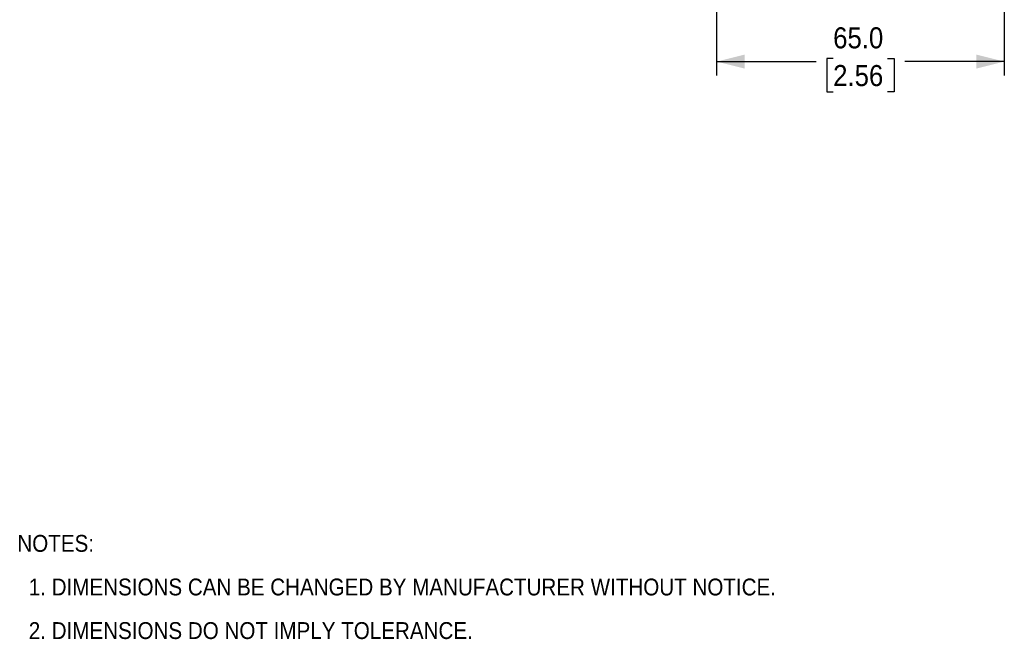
# Model space of a CAD drawing. Header units: millimetres. Extents: x 13 to 559, y 0 to 392.
# Tile 1 of 12: x 13 to 235, y 15 to 155. Entities that reach past the tile are written whole.
import ezdxf

# ---------------------------------------------------------------- set-up
doc = ezdxf.new("R2010")
doc.units = ezdxf.units.MM
doc.linetypes.add('SLD-Solid', pattern=[0])
doc.layers.add('DIMENSIONS', color=140, linetype='SLD-Solid', lineweight=25)
doc.layers.add('TEXT', color=140, linetype='SLD-Solid', lineweight=25)
doc.styles.add('SLDTEXTSTYLE0', font='GOTHIC.TTF', dxfattribs={"width": 0.913})
doc.dimstyles.new('SLDDIMSTYLE0', dxfattribs={"dimtxt": 4.7625, "dimasz": 6.35, "dimexe": 0, "dimexo": 0.0625, "dimgap": 1.190625, "dimtad": 0, "dimtih": 1, "dimtoh": 1, "dimdec": 1, "dimrnd": 1e-09, "dimzin": 4, "dimdsep": 46, "dimtxsty": 'SLDTEXTSTYLE0', "dimsah": 1, "dimcen": 0.09, "dimadec": 0, "dimazin": 1, "dimtfac": 1, "dimtdec": 1, "dimtofl": 0, "dimtmove": 0, "dimatfit": 3, "dimfxl": 0, "dimfrac": 2, "dimtolj": 1, "dimtzin": 12, "dimarcsym": 0})

# ---------------------------------------------------------------- blocks, each defined once
blk = doc.blocks.new('SW_NOTE_0')
at = {"layer": 'TEXT', "color": 0, "char_height": 3.81, "attachment_point": 1, "style": 'SLDTEXTSTYLE0'}
for s, insert in [('NOTES:', (0, 4.87)), ('  1. DIMENSIONS CAN BE CHANGED BY MANUFACTURER WITHOUT NOTICE.', (0, -4.99)), ('  2. DIMENSIONS DO NOT IMPLY TOLERANCE.', (0, -14.84))]:
    blk.add_mtext(s, dxfattribs=dict(at, insert=insert))
blk = doc.blocks.new('_D')
at = {"layer": 'DIMENSIONS'}
for p, q in [((170.32, 164.88), (170.32, 142.23)), ((235.32, 164.88), (235.32, 162.53)), ((235.32, 157.77), (235.32, 142.23)), ((170.32, 145.41), (192.79, 145.41)), ((196.66, 146.11), (195.21, 146.11)), ((195.21, 146.11), (195.21, 138.55)), ((208.97, 146.11), (210.43, 146.11)), ((210.43, 146.11), (210.43, 138.55)), ((235.32, 145.41), (212.84, 145.41)), ((195.21, 138.55), (196.66, 138.55)), ((210.43, 138.55), (208.97, 138.55))]:
    blk.add_line(p, q, dxfattribs=at)
for points in [[(170.32, 145.41), (176.67, 143.82), (176.67, 146.99)], [(235.32, 145.41), (228.97, 146.99), (228.97, 143.82)]]:
    blk.add_solid(points, dxfattribs=at)
at = {"layer": 'DIMENSIONS', "char_height": 4.763, "attachment_point": 1, "style": 'SLDTEXTSTYLE0'}
for s, insert in [('65.0', (196.66, 153.16)), ('2.56', (196.66, 144.63))]:
    blk.add_mtext(s, dxfattribs=dict(at, insert=insert))

msp = doc.modelspace()

# ---------------------------------------------------------------- block references
at = {"layer": 'TEXT'}
msp.add_blockref('SW_NOTE_0', (12.4, 33.55), dxfattribs=at)

# ---------------------------------------------------------------- dimensions: what is measured, and where the dimension line sits
at = {"layer": 'DIMENSIONS'}
dim = msp.add_linear_dim(base=(170.32, 145.41), p1=(235.32, 166.15), p2=(170.32, 166.15), dimstyle='SLDDIMSTYLE0', dxfattribs=at)
dim.commit()
dim.dimension.update_dxf_attribs({"geometry": '_D', "text_midpoint": (202.82, 145.41), "dimtype": 160})

doc.saveas('drawing.dxf')
